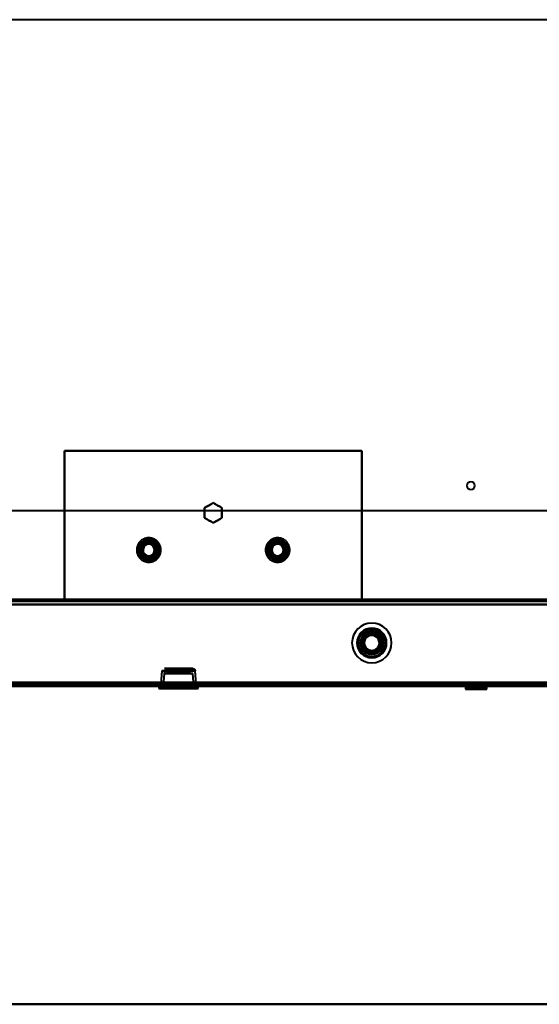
# Model space of a CAD drawing. Header units: millimetres. Extents: x -1087 to 1688, y -120 to 936.
# Tile 44 of 88: x -222 to -12, y 0 to 397. Entities that reach past the tile are written whole.
import ezdxf

# ---------------------------------------------------------------- set-up
doc = ezdxf.new("R2010")
doc.units = ezdxf.units.MM
doc.linetypes.add('Tiret point', pattern=[15.875, 6.35, -4.7625, 0, -4.7625])
for name, color, linetype, lineweight in [('A-FLOR-LEVL', 51, 'Continuous', 30), ('A-GENM', 13, 'Continuous', 40), ('G-IMPT', 8, 'Continuous', 40)]:
    doc.layers.add(name, color=color, linetype=linetype, lineweight=lineweight)

# ---------------------------------------------------------------- blocks, each defined once
blk = doc.blocks.new('NEXA 400 CALQUES_dwg-748074-Arrière')
at = {"layer": 'G-IMPT'}
for p, q in [((574.16, 397.43), (-572.61, 397.43)), ((-572.61, 199.31), (574.16, 199.31)), ((498.9, 163.35), (-498.9, 163.35)), ((-152.28, 135.52), (-163.72, 135.52)), ((-152.28, 135.52), (-163.72, 135.52)), ((-163.72, 135.52), (-158, 135.52)), ((-163.72, 135.52), (-158, 135.52)), ((-158, 135.52), (-152.28, 135.52)), ((-164.72, 134.59), (-165.08, 129.37)), ((-158, 134.59), (-164.72, 134.59)), ((-158, 134.59), (-164.72, 134.59)), ((-164.72, 134.59), (-151.28, 134.59)), ((-164.72, 134.59), (-151.28, 134.59)), ((-163.78, 133.59), (-164.15, 128.35)), ((-163.78, 133.59), (-158, 133.59)), ((-152.22, 133.59), (-163.78, 133.59)), ((-152.22, 133.59), (-163.78, 133.59)), ((-162.78, 134.52), (-153.22, 134.52)), ((-162.78, 134.52), (-153.22, 134.52)), ((-158, 134.52), (-162.78, 134.52)), ((-151.28, 134.59), (-158, 134.59)), ((-153.22, 134.52), (-158, 134.52)), ((-153.22, 134.52), (-158, 134.52)), ((-158, 133.59), (-152.22, 133.59)), ((-158, 133.59), (-152.22, 133.59)), ((-151.85, 128.35), (-152.22, 133.59)), ((-150.92, 129.37), (-151.28, 134.59)), ((-533.9, 128.87), (217.9, 128.87)), ((-499.4, 128.37), (499.4, 128.37)), ((-499.4, 128.37), (499.4, 128.37)), ((-165.95, 128.37), (-165.95, 127.42)), ((-150.05, 128.37), (-165.95, 128.37)), ((-150.05, 128.37), (-165.95, 128.37)), ((-165.95, 128.37), (-150.05, 128.37)), ((-165.95, 128.37), (-150.05, 128.37)), ((-165.95, 127.42), (-150.05, 127.42)), ((-165.95, 127.42), (-150.05, 127.42)), ((-150.05, 127.42), (-165.95, 127.42)), ((-150.05, 127.42), (-165.95, 127.42)), ((-165.88, 128.87), (-165.88, 128.37)), ((-165.88, 128.87), (-150.13, 128.87)), ((-165.88, 128.87), (-150.13, 128.87)), ((-150.13, 128.37), (-165.88, 128.37)), ((-150.13, 128.37), (-165.88, 128.37)), ((-158, 128.87), (-165.88, 128.87)), ((-165.88, 128.37), (-158, 128.37)), ((-165.88, 128.37), (-158, 128.37)), ((-165.12, 128.87), (-165.15, 128.37)), ((-150.85, 128.37), (-165.15, 128.37)), ((-150.85, 128.37), (-165.15, 128.37)), ((-165.15, 128.37), (-150.85, 128.37)), ((-165.15, 128.37), (-150.85, 128.37)), ((-165.15, 127.42), (-158, 127.42)), ((-150.85, 127.42), (-165.15, 127.42)), ((-150.85, 127.42), (-165.15, 127.42)), ((-165.12, 128.87), (-150.88, 128.87)), ((-165.12, 128.87), (-150.88, 128.87)), ((-150.88, 128.87), (-165.12, 128.87)), ((-150.88, 128.87), (-165.12, 128.87)), ((-165.08, 129.37), (-150.92, 129.37)), ((-165.08, 129.37), (-150.92, 129.37)), ((-150.92, 129.37), (-165.08, 129.37)), ((-150.92, 129.37), (-165.08, 129.37)), ((-164.15, 128.35), (-151.85, 128.35)), ((-164.15, 128.35), (-151.85, 128.35)), ((-158, 128.35), (-164.15, 128.35)), ((-150.13, 128.87), (-158, 128.87)), ((-150.13, 128.87), (-158, 128.87)), ((-158, 128.37), (-150.13, 128.37)), ((-151.85, 128.35), (-158, 128.35)), ((-151.85, 128.35), (-158, 128.35)), ((-158, 127.42), (-150.85, 127.42)), ((-158, 127.42), (-150.85, 127.42)), ((-150.85, 128.37), (-150.88, 128.87)), ((-150.13, 128.37), (-150.13, 128.87)), ((-150.05, 127.42), (-150.05, 128.37)), ((-42.13, 128.37), (-42.13, 127.17)), ((-42.13, 128.37), (-35.76, 128.37)), ((-35.76, 128.37), (-42.13, 128.37)), ((-41.13, 128.17), (-42.13, 127.17)), ((-41.13, 128.85), (-41.13, 128.17)), ((-41.13, 128.85), (-37.88, 128.85)), ((-36.26, 128.85), (-41.13, 128.85)), ((-41.13, 128.17), (-36.26, 128.17)), ((-36.26, 128.17), (-41.13, 128.17)), ((-40.01, 128.37), (-33.63, 128.37)), ((-33.63, 128.37), (-40.01, 128.37)), ((-37.88, 128.85), (-39.51, 128.85)), ((-39.51, 128.17), (-34.63, 128.17)), ((-34.63, 128.17), (-39.51, 128.17)), ((-37.88, 128.85), (-34.63, 128.85)), ((-34.63, 128.85), (-37.88, 128.85)), ((-34.63, 128.17), (-34.63, 128.85)), ((-33.63, 127.17), (-34.63, 128.17)), ((-33.63, 127.17), (-33.63, 128.37)), ((-42.13, 127.17), (-35.76, 127.17)), ((-35.76, 127.17), (-42.13, 127.17)), ((-40.01, 127.17), (-33.63, 127.17)), ((-33.63, 127.17), (-40.01, 127.17))]:
    blk.add_line(p, q, dxfattribs=at)
at = {"layer": 'G-IMPT', "flags": 128}
for points in [[(-204, 223.37), (-174, 223.37), (-144, 223.37), (-114, 223.37), (-84, 223.37)], [(-204, 163.37), (-204, 178.37), (-204, 193.37), (-204, 208.37), (-204, 223.37)], [(-204, 223.37), (-204, 208.37), (-204, 193.37), (-204, 178.37), (-204, 163.37)], [(-204, 163.37), (-204, 178.37), (-204, 193.37), (-204, 208.37), (-204, 223.37)], [(-84, 223.37), (-114, 223.37), (-144, 223.37), (-174, 223.37), (-204, 223.37)], [(-204, 223.37), (-174, 223.37), (-144, 223.37), (-114, 223.37), (-84, 223.37)], [(-84, 223.37), (-114, 223.37), (-144, 223.37), (-174, 223.37), (-204, 223.37)], [(-204, 223.37), (-204, 208.37), (-204, 193.37), (-204, 178.37), (-204, 163.37)], [(-84, 223.37), (-84, 208.37), (-84, 193.37), (-84, 178.37), (-84, 163.37)], [(-84, 163.37), (-84, 178.37), (-84, 193.37), (-84, 208.37), (-84, 223.37)], [(-84, 223.37), (-84, 208.37), (-84, 193.37), (-84, 178.37), (-84, 163.37)], [(-84, 163.37), (-84, 178.37), (-84, 193.37), (-84, 208.37), (-84, 223.37)], [(-147.5, 200.39), (-146.62, 200.9), (-145.75, 201.4), (-144.87, 201.91), (-144, 202.41)], [(-147.5, 200.39), (-146.62, 200.9), (-145.75, 201.4), (-144.87, 201.91), (-144, 202.41)], [(-144, 202.41), (-144.87, 201.91), (-145.75, 201.4), (-146.62, 200.9), (-147.5, 200.39)], [(-144, 202.41), (-144.87, 201.91), (-145.75, 201.4), (-146.62, 200.9), (-147.5, 200.39)], [(-147.5, 196.35), (-147.5, 197.36), (-147.5, 198.37), (-147.5, 199.38), (-147.5, 200.39)], [(-147.5, 196.35), (-147.5, 197.36), (-147.5, 198.37), (-147.5, 199.38), (-147.5, 200.39)], [(-147.5, 200.39), (-147.5, 199.38), (-147.5, 198.37), (-147.5, 197.36), (-147.5, 196.35)], [(-147.5, 200.39), (-147.5, 199.38), (-147.5, 198.37), (-147.5, 197.36), (-147.5, 196.35)], [(-144, 202.41), (-143.12, 201.91), (-142.25, 201.4), (-141.37, 200.9), (-140.5, 200.39)], [(-144, 202.41), (-143.12, 201.91), (-142.25, 201.4), (-141.37, 200.9), (-140.5, 200.39)], [(-140.5, 200.39), (-141.37, 200.9), (-142.25, 201.4), (-143.12, 201.91), (-144, 202.41)], [(-140.5, 200.39), (-141.37, 200.9), (-142.25, 201.4), (-143.12, 201.91), (-144, 202.41)], [(-140.5, 200.39), (-140.5, 199.38), (-140.5, 198.37), (-140.5, 197.36), (-140.5, 196.35)], [(-140.5, 200.39), (-140.5, 199.38), (-140.5, 198.37), (-140.5, 197.36), (-140.5, 196.35)], [(-140.5, 196.35), (-140.5, 197.36), (-140.5, 198.37), (-140.5, 199.38), (-140.5, 200.39)], [(-140.5, 196.35), (-140.5, 197.36), (-140.5, 198.37), (-140.5, 199.38), (-140.5, 200.39)], [(-144, 194.33), (-144.87, 194.84), (-145.75, 195.34), (-146.62, 195.85), (-147.5, 196.35)], [(-144, 194.33), (-144.87, 194.84), (-145.75, 195.34), (-146.62, 195.85), (-147.5, 196.35)], [(-147.5, 196.35), (-146.62, 195.85), (-145.75, 195.34), (-144.87, 194.84), (-144, 194.33)], [(-147.5, 196.35), (-146.62, 195.85), (-145.75, 195.34), (-144.87, 194.84), (-144, 194.33)], [(-140.5, 196.35), (-141.37, 195.85), (-142.25, 195.34), (-143.12, 194.84), (-144, 194.33)], [(-140.5, 196.35), (-141.37, 195.85), (-142.25, 195.34), (-143.12, 194.84), (-144, 194.33)], [(-144, 194.33), (-143.12, 194.84), (-142.25, 195.34), (-141.37, 195.85), (-140.5, 196.35)], [(-144, 194.33), (-143.12, 194.84), (-142.25, 195.34), (-141.37, 195.85), (-140.5, 196.35)], [(-165.76, 185.82), (-165.87, 185.98), (-165.97, 186.15), (-166.09, 186.31), (-166.21, 186.46), (-166.33, 186.61), (-166.47, 186.75), (-166.61, 186.89), (-166.75, 187.03), (-166.9, 187.15), (-167.05, 187.27), (-167.21, 187.39), (-167.37, 187.5), (-167.54, 187.6), (-167.71, 187.69), (-167.89, 187.78), (-168.06, 187.86), (-168.24, 187.94), (-168.43, 188), (-168.61, 188.06), (-168.8, 188.11), (-168.99, 188.16), (-169.19, 188.19), (-169.38, 188.22), (-169.57, 188.24), (-169.77, 188.26), (-169.96, 188.26), (-170.16, 188.26), (-170.36, 188.25), (-170.55, 188.23), (-170.74, 188.21), (-170.94, 188.17), (-171.13, 188.13), (-171.32, 188.08), (-171.5, 188.03), (-171.69, 187.96), (-171.87, 187.89), (-172.05, 187.81), (-172.23, 187.73), (-172.4, 187.63), (-172.57, 187.53), (-172.73, 187.43), (-172.89, 187.32), (-173.05, 187.2), (-173.2, 187.07), (-173.34, 186.94), (-173.48, 186.8), (-173.62, 186.66), (-173.75, 186.52), (-173.87, 186.36), (-173.99, 186.21), (-174.1, 186.04), (-174.2, 185.88), (-174.3, 185.71), (-174.39, 185.53), (-174.47, 185.36), (-174.55, 185.18), (-174.61, 184.99), (-174.67, 184.81), (-174.73, 184.62), (-174.77, 184.43), (-174.81, 184.24), (-174.84, 184.05), (-174.87, 183.85), (-174.88, 183.66), (-174.89, 183.46), (-174.89, 183.26), (-174.88, 183.07), (-174.87, 182.87), (-174.84, 182.68), (-174.81, 182.49), (-174.77, 182.3), (-174.72, 182.11), (-174.67, 181.92), (-174.61, 181.73), (-174.54, 181.55), (-174.46, 181.37), (-174.38, 181.19), (-174.29, 181.02), (-174.24, 180.93)], [(-173.5, 185.39), (-172.62, 185.9), (-171.75, 186.4), (-170.87, 186.91), (-170, 187.41)], [(-170, 187.41), (-170.87, 186.91), (-171.75, 186.4), (-172.62, 185.9), (-173.5, 185.39)], [(-173.5, 185.39), (-172.62, 185.9), (-171.75, 186.4), (-170.87, 186.91), (-170, 187.41)], [(-173.5, 185.39), (-172.62, 185.9), (-171.75, 186.4), (-170.87, 186.91), (-170, 187.41)], [(-170, 187.41), (-170.87, 186.91), (-171.75, 186.4), (-172.62, 185.9), (-173.5, 185.39)], [(-170, 187.41), (-170.87, 186.91), (-171.75, 186.4), (-172.62, 185.9), (-173.5, 185.39)], [(-170, 187.41), (-170, 187.08), (-170, 186.75), (-170, 186.41), (-170, 186.08)], [(-170, 186.08), (-170, 186.41), (-170, 186.75), (-170, 187.08), (-170, 187.41)], [(-170, 187.41), (-169.12, 186.91), (-168.25, 186.4), (-167.37, 185.9), (-166.5, 185.39)], [(-166.5, 185.39), (-167.37, 185.9), (-168.25, 186.4), (-169.12, 186.91), (-170, 187.41)], [(-170, 187.41), (-169.12, 186.91), (-168.25, 186.4), (-167.37, 185.9), (-166.5, 185.39)], [(-170, 187.41), (-169.12, 186.91), (-168.25, 186.4), (-167.37, 185.9), (-166.5, 185.39)], [(-166.5, 185.39), (-167.37, 185.9), (-168.25, 186.4), (-169.12, 186.91), (-170, 187.41)], [(-166.5, 185.39), (-167.37, 185.9), (-168.25, 186.4), (-169.12, 186.91), (-170, 187.41)], [(-113.76, 185.82), (-113.87, 185.98), (-113.97, 186.15), (-114.09, 186.31), (-114.21, 186.46), (-114.33, 186.61), (-114.47, 186.75), (-114.61, 186.89), (-114.75, 187.03), (-114.9, 187.15), (-115.05, 187.27), (-115.21, 187.39), (-115.37, 187.5), (-115.54, 187.6), (-115.71, 187.69), (-115.89, 187.78), (-116.06, 187.86), (-116.24, 187.94), (-116.43, 188), (-116.61, 188.06), (-116.8, 188.11), (-116.99, 188.16), (-117.19, 188.19), (-117.38, 188.22), (-117.57, 188.24), (-117.77, 188.26), (-117.96, 188.26), (-118.16, 188.26), (-118.36, 188.25), (-118.55, 188.23), (-118.74, 188.21), (-118.94, 188.17), (-119.13, 188.13), (-119.32, 188.08), (-119.5, 188.03), (-119.69, 187.96), (-119.87, 187.89), (-120.05, 187.81), (-120.23, 187.73), (-120.4, 187.63), (-120.57, 187.53), (-120.73, 187.43), (-120.89, 187.32), (-121.05, 187.2), (-121.2, 187.07), (-121.34, 186.94), (-121.48, 186.8), (-121.62, 186.66), (-121.75, 186.52), (-121.87, 186.36), (-121.99, 186.21), (-122.1, 186.04), (-122.2, 185.88), (-122.3, 185.71), (-122.39, 185.53), (-122.47, 185.36), (-122.55, 185.18), (-122.61, 184.99), (-122.67, 184.81), (-122.73, 184.62), (-122.77, 184.43), (-122.81, 184.24), (-122.84, 184.05), (-122.87, 183.85), (-122.88, 183.66), (-122.89, 183.46), (-122.89, 183.26), (-122.88, 183.07), (-122.87, 182.87), (-122.84, 182.68), (-122.81, 182.49), (-122.77, 182.3), (-122.72, 182.11), (-122.67, 181.92), (-122.61, 181.73), (-122.54, 181.55), (-122.46, 181.37), (-122.38, 181.19), (-122.29, 181.02), (-122.24, 180.93)], [(-121.5, 185.39), (-120.62, 185.9), (-119.75, 186.4), (-118.87, 186.91), (-118, 187.41)], [(-118, 187.41), (-118.87, 186.91), (-119.75, 186.4), (-120.62, 185.9), (-121.5, 185.39)], [(-121.5, 185.39), (-120.62, 185.9), (-119.75, 186.4), (-118.87, 186.91), (-118, 187.41)], [(-121.5, 185.39), (-120.62, 185.9), (-119.75, 186.4), (-118.87, 186.91), (-118, 187.41)], [(-118, 187.41), (-118.87, 186.91), (-119.75, 186.4), (-120.62, 185.9), (-121.5, 185.39)], [(-118, 187.41), (-118.87, 186.91), (-119.75, 186.4), (-120.62, 185.9), (-121.5, 185.39)], [(-118, 187.41), (-118, 187.08), (-118, 186.75), (-118, 186.41), (-118, 186.08)], [(-118, 186.08), (-118, 186.41), (-118, 186.75), (-118, 187.08), (-118, 187.41)], [(-118, 187.41), (-117.12, 186.91), (-116.25, 186.4), (-115.37, 185.9), (-114.5, 185.39)], [(-114.5, 185.39), (-115.37, 185.9), (-116.25, 186.4), (-117.12, 186.91), (-118, 187.41)], [(-118, 187.41), (-117.12, 186.91), (-116.25, 186.4), (-115.37, 185.9), (-114.5, 185.39)], [(-118, 187.41), (-117.12, 186.91), (-116.25, 186.4), (-115.37, 185.9), (-114.5, 185.39)], [(-114.5, 185.39), (-115.37, 185.9), (-116.25, 186.4), (-117.12, 186.91), (-118, 187.41)], [(-114.5, 185.39), (-115.37, 185.9), (-116.25, 186.4), (-117.12, 186.91), (-118, 187.41)], [(-174.24, 180.93), (-174.13, 180.76), (-174.03, 180.6), (-173.91, 180.44), (-173.79, 180.28), (-173.67, 180.13), (-173.53, 179.99), (-173.39, 179.85), (-173.25, 179.72), (-173.1, 179.59), (-172.95, 179.47), (-172.79, 179.36), (-172.63, 179.25), (-172.46, 179.15), (-172.29, 179.05), (-172.11, 178.96), (-171.94, 178.88), (-171.76, 178.81), (-171.57, 178.74), (-171.39, 178.68), (-171.2, 178.63), (-171.01, 178.59), (-170.81, 178.55), (-170.62, 178.52), (-170.43, 178.5), (-170.23, 178.49), (-170.04, 178.48), (-169.84, 178.48), (-169.64, 178.49), (-169.45, 178.51), (-169.26, 178.54), (-169.06, 178.57), (-168.87, 178.61), (-168.68, 178.66), (-168.5, 178.72), (-168.31, 178.78), (-168.13, 178.85), (-167.95, 178.93), (-167.77, 179.02), (-167.6, 179.11), (-167.43, 179.21), (-167.27, 179.32), (-167.11, 179.43), (-166.95, 179.55), (-166.8, 179.67), (-166.66, 179.8), (-166.52, 179.94), (-166.38, 180.08), (-166.25, 180.23), (-166.13, 180.38), (-166.01, 180.54), (-165.9, 180.7), (-165.8, 180.87), (-165.7, 181.04), (-165.61, 181.21), (-165.53, 181.39), (-165.45, 181.57), (-165.39, 181.75), (-165.33, 181.94), (-165.27, 182.12), (-165.23, 182.31), (-165.19, 182.51), (-165.16, 182.7), (-165.13, 182.89), (-165.12, 183.09), (-165.11, 183.28), (-165.11, 183.48), (-165.12, 183.68), (-165.13, 183.87), (-165.16, 184.06), (-165.19, 184.26), (-165.23, 184.45), (-165.28, 184.64), (-165.33, 184.83), (-165.39, 185.01), (-165.46, 185.2), (-165.54, 185.38), (-165.62, 185.55), (-165.71, 185.73), (-165.76, 185.82)], [(-173.5, 181.35), (-173.5, 182.36), (-173.5, 183.37), (-173.5, 184.38), (-173.5, 185.39)], [(-173.5, 185.39), (-173.21, 185.23), (-172.92, 185.06), (-172.63, 184.89), (-172.35, 184.73)], [(-172.35, 184.73), (-172.63, 184.89), (-172.92, 185.06), (-173.21, 185.23), (-173.5, 185.39)], [(-173.5, 185.39), (-173.5, 184.38), (-173.5, 183.37), (-173.5, 182.36), (-173.5, 181.35)], [(-173.5, 181.35), (-173.5, 182.36), (-173.5, 183.37), (-173.5, 184.38), (-173.5, 185.39)], [(-173.5, 181.35), (-173.5, 182.36), (-173.5, 183.37), (-173.5, 184.38), (-173.5, 185.39)], [(-173.5, 185.39), (-173.5, 184.38), (-173.5, 183.37), (-173.5, 182.36), (-173.5, 181.35)], [(-173.5, 185.39), (-173.5, 184.38), (-173.5, 183.37), (-173.5, 182.36), (-173.5, 181.35)], [(-166.5, 185.39), (-166.79, 185.23), (-167.08, 185.06), (-167.37, 184.89), (-167.65, 184.73)], [(-167.65, 184.73), (-167.37, 184.89), (-167.08, 185.06), (-166.79, 185.23), (-166.5, 185.39)], [(-166.5, 185.39), (-166.5, 184.38), (-166.5, 183.37), (-166.5, 182.36), (-166.5, 181.35)], [(-166.5, 181.35), (-166.5, 182.36), (-166.5, 183.37), (-166.5, 184.38), (-166.5, 185.39)], [(-166.5, 185.39), (-166.5, 184.38), (-166.5, 183.37), (-166.5, 182.36), (-166.5, 181.35)], [(-166.5, 185.39), (-166.5, 184.38), (-166.5, 183.37), (-166.5, 182.36), (-166.5, 181.35)], [(-166.5, 181.35), (-166.5, 182.36), (-166.5, 183.37), (-166.5, 184.38), (-166.5, 185.39)], [(-166.5, 181.35), (-166.5, 182.36), (-166.5, 183.37), (-166.5, 184.38), (-166.5, 185.39)], [(-122.24, 180.93), (-122.13, 180.76), (-122.03, 180.6), (-121.91, 180.44), (-121.79, 180.28), (-121.67, 180.13), (-121.53, 179.99), (-121.39, 179.85), (-121.25, 179.72), (-121.1, 179.59), (-120.95, 179.47), (-120.79, 179.36), (-120.63, 179.25), (-120.46, 179.15), (-120.29, 179.05), (-120.11, 178.96), (-119.94, 178.88), (-119.76, 178.81), (-119.57, 178.74), (-119.39, 178.68), (-119.2, 178.63), (-119.01, 178.59), (-118.81, 178.55), (-118.62, 178.52), (-118.43, 178.5), (-118.23, 178.49), (-118.04, 178.48), (-117.84, 178.48), (-117.64, 178.49), (-117.45, 178.51), (-117.26, 178.54), (-117.06, 178.57), (-116.87, 178.61), (-116.68, 178.66), (-116.5, 178.72), (-116.31, 178.78), (-116.13, 178.85), (-115.95, 178.93), (-115.77, 179.02), (-115.6, 179.11), (-115.43, 179.21), (-115.27, 179.32), (-115.11, 179.43), (-114.95, 179.55), (-114.8, 179.67), (-114.66, 179.8), (-114.52, 179.94), (-114.38, 180.08), (-114.25, 180.23), (-114.13, 180.38), (-114.01, 180.54), (-113.9, 180.7), (-113.8, 180.87), (-113.7, 181.04), (-113.61, 181.21), (-113.53, 181.39), (-113.45, 181.57), (-113.39, 181.75), (-113.33, 181.94), (-113.27, 182.12), (-113.23, 182.31), (-113.19, 182.51), (-113.16, 182.7), (-113.13, 182.89), (-113.12, 183.09), (-113.11, 183.28), (-113.11, 183.48), (-113.12, 183.68), (-113.13, 183.87), (-113.16, 184.06), (-113.19, 184.26), (-113.23, 184.45), (-113.28, 184.64), (-113.33, 184.83), (-113.39, 185.01), (-113.46, 185.2), (-113.54, 185.38), (-113.62, 185.55), (-113.71, 185.73), (-113.76, 185.82)], [(-121.5, 181.35), (-121.5, 182.36), (-121.5, 183.37), (-121.5, 184.38), (-121.5, 185.39)], [(-121.5, 185.39), (-121.21, 185.23), (-120.92, 185.06), (-120.63, 184.89), (-120.35, 184.73)], [(-120.35, 184.73), (-120.63, 184.89), (-120.92, 185.06), (-121.21, 185.23), (-121.5, 185.39)], [(-121.5, 185.39), (-121.5, 184.38), (-121.5, 183.37), (-121.5, 182.36), (-121.5, 181.35)], [(-121.5, 181.35), (-121.5, 182.36), (-121.5, 183.37), (-121.5, 184.38), (-121.5, 185.39)], [(-121.5, 181.35), (-121.5, 182.36), (-121.5, 183.37), (-121.5, 184.38), (-121.5, 185.39)], [(-121.5, 185.39), (-121.5, 184.38), (-121.5, 183.37), (-121.5, 182.36), (-121.5, 181.35)], [(-121.5, 185.39), (-121.5, 184.38), (-121.5, 183.37), (-121.5, 182.36), (-121.5, 181.35)], [(-114.5, 185.39), (-114.79, 185.23), (-115.08, 185.06), (-115.37, 184.89), (-115.65, 184.73)], [(-115.65, 184.73), (-115.37, 184.89), (-115.08, 185.06), (-114.79, 185.23), (-114.5, 185.39)], [(-114.5, 185.39), (-114.5, 184.38), (-114.5, 183.37), (-114.5, 182.36), (-114.5, 181.35)], [(-114.5, 181.35), (-114.5, 182.36), (-114.5, 183.37), (-114.5, 184.38), (-114.5, 185.39)], [(-114.5, 185.39), (-114.5, 184.38), (-114.5, 183.37), (-114.5, 182.36), (-114.5, 181.35)], [(-114.5, 185.39), (-114.5, 184.38), (-114.5, 183.37), (-114.5, 182.36), (-114.5, 181.35)], [(-114.5, 181.35), (-114.5, 182.36), (-114.5, 183.37), (-114.5, 184.38), (-114.5, 185.39)], [(-114.5, 181.35), (-114.5, 182.36), (-114.5, 183.37), (-114.5, 184.38), (-114.5, 185.39)], [(-173.5, 181.35), (-173.21, 181.52), (-172.92, 181.68), (-172.63, 181.85), (-172.35, 182.02)], [(-172.35, 182.02), (-172.63, 181.85), (-172.92, 181.68), (-173.21, 181.52), (-173.5, 181.35)], [(-170, 179.33), (-170.87, 179.84), (-171.75, 180.34), (-172.62, 180.85), (-173.5, 181.35)], [(-173.5, 181.35), (-172.62, 180.85), (-171.75, 180.34), (-170.87, 179.84), (-170, 179.33)], [(-170, 179.33), (-170.87, 179.84), (-171.75, 180.34), (-172.62, 180.85), (-173.5, 181.35)], [(-170, 179.33), (-170.87, 179.84), (-171.75, 180.34), (-172.62, 180.85), (-173.5, 181.35)], [(-173.5, 181.35), (-172.62, 180.85), (-171.75, 180.34), (-170.87, 179.84), (-170, 179.33)], [(-173.5, 181.35), (-172.62, 180.85), (-171.75, 180.34), (-170.87, 179.84), (-170, 179.33)], [(-166.5, 181.35), (-167.37, 180.85), (-168.25, 180.34), (-169.12, 179.84), (-170, 179.33)], [(-170, 179.33), (-169.12, 179.84), (-168.25, 180.34), (-167.37, 180.85), (-166.5, 181.35)], [(-166.5, 181.35), (-167.37, 180.85), (-168.25, 180.34), (-169.12, 179.84), (-170, 179.33)], [(-166.5, 181.35), (-167.37, 180.85), (-168.25, 180.34), (-169.12, 179.84), (-170, 179.33)], [(-170, 179.33), (-169.12, 179.84), (-168.25, 180.34), (-167.37, 180.85), (-166.5, 181.35)], [(-170, 179.33), (-169.12, 179.84), (-168.25, 180.34), (-167.37, 180.85), (-166.5, 181.35)], [(-170, 180.66), (-170, 180.33), (-170, 180), (-170, 179.66), (-170, 179.33)], [(-170, 179.33), (-170, 179.66), (-170, 180), (-170, 180.33), (-170, 180.66)], [(-166.5, 181.35), (-166.79, 181.52), (-167.08, 181.68), (-167.37, 181.85), (-167.65, 182.02)], [(-167.65, 182.02), (-167.37, 181.85), (-167.08, 181.68), (-166.79, 181.52), (-166.5, 181.35)], [(-121.5, 181.35), (-121.21, 181.52), (-120.92, 181.68), (-120.63, 181.85), (-120.35, 182.02)], [(-120.35, 182.02), (-120.63, 181.85), (-120.92, 181.68), (-121.21, 181.52), (-121.5, 181.35)], [(-118, 179.33), (-118.87, 179.84), (-119.75, 180.34), (-120.62, 180.85), (-121.5, 181.35)], [(-121.5, 181.35), (-120.62, 180.85), (-119.75, 180.34), (-118.87, 179.84), (-118, 179.33)], [(-118, 179.33), (-118.87, 179.84), (-119.75, 180.34), (-120.62, 180.85), (-121.5, 181.35)], [(-118, 179.33), (-118.87, 179.84), (-119.75, 180.34), (-120.62, 180.85), (-121.5, 181.35)], [(-121.5, 181.35), (-120.62, 180.85), (-119.75, 180.34), (-118.87, 179.84), (-118, 179.33)], [(-121.5, 181.35), (-120.62, 180.85), (-119.75, 180.34), (-118.87, 179.84), (-118, 179.33)], [(-114.5, 181.35), (-115.37, 180.85), (-116.25, 180.34), (-117.12, 179.84), (-118, 179.33)], [(-118, 179.33), (-117.12, 179.84), (-116.25, 180.34), (-115.37, 180.85), (-114.5, 181.35)], [(-114.5, 181.35), (-115.37, 180.85), (-116.25, 180.34), (-117.12, 179.84), (-118, 179.33)], [(-114.5, 181.35), (-115.37, 180.85), (-116.25, 180.34), (-117.12, 179.84), (-118, 179.33)], [(-118, 179.33), (-117.12, 179.84), (-116.25, 180.34), (-115.37, 180.85), (-114.5, 181.35)], [(-118, 179.33), (-117.12, 179.84), (-116.25, 180.34), (-115.37, 180.85), (-114.5, 181.35)], [(-118, 180.66), (-118, 180.33), (-118, 180), (-118, 179.66), (-118, 179.33)], [(-118, 179.33), (-118, 179.66), (-118, 180), (-118, 180.33), (-118, 180.66)], [(-114.5, 181.35), (-114.79, 181.52), (-115.08, 181.68), (-115.37, 181.85), (-115.65, 182.02)], [(-115.65, 182.02), (-115.37, 181.85), (-115.08, 181.68), (-114.79, 181.52), (-114.5, 181.35)], [(498.9, 163.35), (249.45, 163.35), (0, 163.35), (-249.45, 163.35), (-498.9, 163.35)], [(-498.9, 163.35), (-249.45, 163.35), (0, 163.35), (249.45, 163.35), (498.9, 163.35)], [(-498.9, 163.35), (-249.45, 163.35), (0, 163.35), (249.45, 163.35), (498.9, 163.35)], [(498.9, 163.35), (249.45, 163.35), (0, 163.35), (-249.45, 163.35), (-498.9, 163.35)], [(-84, 163.37), (-114, 163.37), (-144, 163.37), (-174, 163.37), (-204, 163.37)], [(-204, 163.37), (-174, 163.37), (-144, 163.37), (-114, 163.37), (-84, 163.37)], [(-84, 163.37), (-114, 163.37), (-144, 163.37), (-174, 163.37), (-204, 163.37)], [(-204, 163.37), (-174, 163.37), (-144, 163.37), (-114, 163.37), (-84, 163.37)], [(499.4, 161.37), (249.7, 161.37), (0, 161.37), (-249.7, 161.37), (-499.4, 161.37)], [(-499.4, 161.37), (-249.7, 161.37), (0, 161.37), (249.7, 161.37), (499.4, 161.37)], [(-498.9, 162.75), (-249.45, 162.75), (0, 162.75), (249.45, 162.75), (498.9, 162.75)], [(498.9, 162.75), (249.45, 162.75), (0, 162.75), (-249.45, 162.75), (-498.9, 162.75)], [(498.9, 162.75), (249.45, 162.75), (0, 162.75), (-249.45, 162.75), (-498.9, 162.75)], [(-498.9, 162.75), (-249.45, 162.75), (0, 162.75), (249.45, 162.75), (498.9, 162.75)], [(498.9, 161.37), (249.45, 161.37), (0, 161.37), (-249.45, 161.37), (-498.9, 161.37)], [(-498.9, 161.37), (-249.45, 161.37), (0, 161.37), (249.45, 161.37), (498.9, 161.37)], [(498.9, 161.37), (249.45, 161.37), (0, 161.37), (-249.45, 161.37), (-498.9, 161.37)], [(498.9, 161.37), (249.45, 161.37), (0, 161.37), (-249.45, 161.37), (-498.9, 161.37)], [(-498.9, 161.37), (-249.45, 161.37), (0, 161.37), (249.45, 161.37), (498.9, 161.37)], [(-498.9, 161.37), (-249.45, 161.37), (0, 161.37), (249.45, 161.37), (498.9, 161.37)], [(-84.04, 145.87), (-83.54, 146.75), (-83.03, 147.62), (-82.53, 148.5), (-82.02, 149.37)], [(-84.04, 145.87), (-83.54, 146.75), (-83.03, 147.62), (-82.53, 148.5), (-82.02, 149.37)], [(-82.02, 149.37), (-82.53, 148.5), (-83.03, 147.62), (-83.54, 146.75), (-84.04, 145.87)], [(-82.02, 149.37), (-82.53, 148.5), (-83.03, 147.62), (-83.54, 146.75), (-84.04, 145.87)], [(-82.02, 149.37), (-81.01, 149.37), (-80, 149.37), (-78.99, 149.37), (-77.98, 149.37)], [(-82.02, 149.37), (-81.01, 149.37), (-80, 149.37), (-78.99, 149.37), (-77.98, 149.37)], [(-77.98, 149.37), (-78.99, 149.37), (-80, 149.37), (-81.01, 149.37), (-82.02, 149.37)], [(-77.98, 149.37), (-78.99, 149.37), (-80, 149.37), (-81.01, 149.37), (-82.02, 149.37)], [(-77.98, 149.37), (-77.47, 148.5), (-76.97, 147.62), (-76.46, 146.75), (-75.96, 145.87)], [(-77.98, 149.37), (-77.47, 148.5), (-76.97, 147.62), (-76.46, 146.75), (-75.96, 145.87)], [(-75.96, 145.87), (-76.46, 146.75), (-76.97, 147.62), (-77.47, 148.5), (-77.98, 149.37)], [(-75.96, 145.87), (-76.46, 146.75), (-76.97, 147.62), (-77.47, 148.5), (-77.98, 149.37)], [(-82.02, 142.37), (-82.53, 143.25), (-83.03, 144.12), (-83.54, 145), (-84.04, 145.87)], [(-82.02, 142.37), (-82.53, 143.25), (-83.03, 144.12), (-83.54, 145), (-84.04, 145.87)], [(-84.04, 145.87), (-83.54, 145), (-83.03, 144.12), (-82.53, 143.25), (-82.02, 142.37)], [(-84.04, 145.87), (-83.54, 145), (-83.03, 144.12), (-82.53, 143.25), (-82.02, 142.37)], [(-75.96, 145.87), (-76.46, 145), (-76.97, 144.12), (-77.47, 143.25), (-77.98, 142.37)], [(-75.96, 145.87), (-76.46, 145), (-76.97, 144.12), (-77.47, 143.25), (-77.98, 142.37)], [(-77.98, 142.37), (-77.47, 143.25), (-76.97, 144.12), (-76.46, 145), (-75.96, 145.87)], [(-77.98, 142.37), (-77.47, 143.25), (-76.97, 144.12), (-76.46, 145), (-75.96, 145.87)], [(-77.98, 142.37), (-78.99, 142.37), (-80, 142.37), (-81.01, 142.37), (-82.02, 142.37)], [(-77.98, 142.37), (-78.99, 142.37), (-80, 142.37), (-81.01, 142.37), (-82.02, 142.37)], [(-82.02, 142.37), (-81.01, 142.37), (-80, 142.37), (-78.99, 142.37), (-77.98, 142.37)], [(-82.02, 142.37), (-81.01, 142.37), (-80, 142.37), (-78.99, 142.37), (-77.98, 142.37)], [(-152.27, 135.52), (-152.1, 135.51), (-151.95, 135.46), (-151.82, 135.41), (-151.6, 135.26), (-151.47, 135.11), (-151.39, 134.98), (-151.32, 134.78), (-151.28, 134.59)], [(-162.8, 134.52), (-162.97, 134.51), (-163.12, 134.46), (-163.25, 134.41), (-163.46, 134.26), (-163.6, 134.11), (-163.67, 133.98), (-163.75, 133.78), (-163.78, 133.59)], [(-534.4, 128.97), (-346.2, 128.97), (-158, 128.97), (30.2, 128.97), (218.4, 128.97)], [(-534.4, 128.97), (-346.2, 128.97), (-158, 128.97), (30.2, 128.97), (218.4, 128.97)], [(218.4, 128.97), (30.2, 128.97), (-158, 128.97), (-346.2, 128.97), (-534.4, 128.97)], [(218.4, 128.87), (30.2, 128.87), (-158, 128.87), (-346.2, 128.87), (-534.4, 128.87)], [(-534.4, 128.37), (-346.2, 128.37), (-158, 128.37), (30.2, 128.37), (218.4, 128.37)], [(218.4, 128.37), (30.2, 128.37), (-158, 128.37), (-346.2, 128.37), (-534.4, 128.37)], [(-534.4, 128.37), (-346.2, 128.37), (-158, 128.37), (30.2, 128.37), (218.4, 128.37)], [(218.4, 128.37), (30.2, 128.37), (-158, 128.37), (-346.2, 128.37), (-534.4, 128.37)], [(217.9, 129.47), (29.95, 129.47), (-158, 129.47), (-345.95, 129.47), (-533.9, 129.47)], [(-533.9, 129.47), (-345.95, 129.47), (-158, 129.47), (29.95, 129.47), (217.9, 129.47)], [(217.9, 129.47), (29.95, 129.47), (-158, 129.47), (-345.95, 129.47), (-533.9, 129.47)], [(-533.9, 129.37), (-345.95, 129.37), (-158, 129.37), (29.95, 129.37), (217.9, 129.37)], [(-533.9, 129.37), (-345.95, 129.37), (-158, 129.37), (29.95, 129.37), (217.9, 129.37)], [(217.9, 129.37), (29.95, 129.37), (-158, 129.37), (-345.95, 129.37), (-533.9, 129.37)], [(-533.9, 128.87), (-345.95, 128.87), (-158, 128.87), (29.95, 128.87), (217.9, 128.87)], [(217.9, 128.87), (29.95, 128.87), (-158, 128.87), (-345.95, 128.87), (-533.9, 128.87)], [(-533.9, 128.87), (-345.95, 128.87), (-158, 128.87), (29.95, 128.87), (217.9, 128.87)], [(217.9, 128.87), (29.95, 128.87), (-158, 128.87), (-345.95, 128.87), (-533.9, 128.87)], [(217.9, 128.87), (29.95, 128.87), (-158, 128.87), (-345.95, 128.87), (-533.9, 128.87)], [(-533.9, 128.87), (-345.95, 128.87), (-158, 128.87), (29.95, 128.87), (217.9, 128.87)], [(499.4, 128.97), (249.7, 128.97), (0, 128.97), (-249.7, 128.97), (-499.4, 128.97)], [(-499.4, 128.97), (-249.7, 128.97), (0, 128.97), (249.7, 128.97), (499.4, 128.97)], [(499.4, 128.97), (249.7, 128.97), (0, 128.97), (-249.7, 128.97), (-499.4, 128.97)], [(-499.4, 128.97), (-249.7, 128.97), (0, 128.97), (249.7, 128.97), (499.4, 128.97)], [(-499.4, 128.97), (-249.7, 128.97), (0, 128.97), (249.7, 128.97), (499.4, 128.97)], [(499.4, 128.97), (249.7, 128.97), (0, 128.97), (-249.7, 128.97), (-499.4, 128.97)], [(499.4, 128.97), (249.7, 128.97), (0, 128.97), (-249.7, 128.97), (-499.4, 128.97)], [(499.4, 128.97), (249.7, 128.97), (0, 128.97), (-249.7, 128.97), (-499.4, 128.97)], [(-499.4, 128.97), (-249.7, 128.97), (0, 128.97), (249.7, 128.97), (499.4, 128.97)], [(499.4, 128.87), (249.7, 128.87), (0, 128.87), (-249.7, 128.87), (-499.4, 128.87)], [(-499.4, 128.87), (-249.7, 128.87), (0, 128.87), (249.7, 128.87), (499.4, 128.87)], [(-499.4, 128.87), (-249.7, 128.87), (0, 128.87), (249.7, 128.87), (499.4, 128.87)], [(-499.4, 128.37), (-249.7, 128.37), (0, 128.37), (249.7, 128.37), (499.4, 128.37)], [(499.4, 128.37), (249.7, 128.37), (0, 128.37), (-249.7, 128.37), (-499.4, 128.37)], [(499, 129.37), (249.5, 129.37), (0, 129.37), (-249.5, 129.37), (-499, 129.37)], [(-499, 129.37), (-249.5, 129.37), (0, 129.37), (249.5, 129.37), (499, 129.37)], [(-499, 128.87), (-249.5, 128.87), (0, 128.87), (249.5, 128.87), (499, 128.87)], [(499, 128.87), (249.5, 128.87), (0, 128.87), (-249.5, 128.87), (-499, 128.87)], [(-499, 128.87), (-249.5, 128.87), (0, 128.87), (249.5, 128.87), (499, 128.87)], [(499, 128.87), (249.5, 128.87), (0, 128.87), (-249.5, 128.87), (-499, 128.87)], [(498.9, 129.85), (249.45, 129.85), (0, 129.85), (-249.45, 129.85), (-498.9, 129.85)], [(-498.9, 129.85), (-249.45, 129.85), (0, 129.85), (249.45, 129.85), (498.9, 129.85)], [(-498.9, 129.85), (-249.45, 129.85), (0, 129.85), (249.45, 129.85), (498.9, 129.85)], [(498.9, 129.85), (249.45, 129.85), (0, 129.85), (-249.45, 129.85), (-498.9, 129.85)], [(498.9, 129.85), (249.45, 129.85), (0, 129.85), (-249.45, 129.85), (-498.9, 129.85)], [(-498.9, 129.85), (-249.45, 129.85), (0, 129.85), (249.45, 129.85), (498.9, 129.85)], [(-498.9, 129.85), (-249.45, 129.85), (0, 129.85), (249.45, 129.85), (498.9, 129.85)], [(498.9, 129.85), (249.45, 129.85), (0, 129.85), (-249.45, 129.85), (-498.9, 129.85)], [(-498.9, 129.47), (-249.45, 129.47), (0, 129.47), (249.45, 129.47), (498.9, 129.47)], [(498.9, 129.47), (249.45, 129.47), (0, 129.47), (-249.45, 129.47), (-498.9, 129.47)], [(-498.9, 129.37), (-249.45, 129.37), (0, 129.37), (249.45, 129.37), (498.9, 129.37)], [(498.9, 129.37), (249.45, 129.37), (0, 129.37), (-249.45, 129.37), (-498.9, 129.37)], [(498.9, 128.87), (249.45, 128.87), (0, 128.87), (-249.45, 128.87), (-498.9, 128.87)], [(-498.9, 128.87), (-249.45, 128.87), (0, 128.87), (249.45, 128.87), (498.9, 128.87)], [(498.9, 128.87), (249.45, 128.87), (0, 128.87), (-249.45, 128.87), (-498.9, 128.87)], [(-498.9, 128.87), (-249.45, 128.87), (0, 128.87), (249.45, 128.87), (498.9, 128.87)], [(498.9, 128.87), (249.45, 128.87), (0, 128.87), (-249.45, 128.87), (-498.9, 128.87)], [(-498.9, 128.87), (-249.45, 128.87), (0, 128.87), (249.45, 128.87), (498.9, 128.87)], [(355.2, 128.37), (177.6, 128.37), (0, 128.37), (-177.6, 128.37), (-355.2, 128.37)], [(-355.2, 128.37), (-177.6, 128.37), (0, 128.37), (177.6, 128.37), (355.2, 128.37)], [(-355.2, 128.37), (-177.6, 128.37), (0, 128.37), (177.6, 128.37), (355.2, 128.37)], [(-355.2, 128.37), (-177.6, 128.37), (0, 128.37), (177.6, 128.37), (355.2, 128.37)], [(355.2, 128.37), (177.6, 128.37), (0, 128.37), (-177.6, 128.37), (-355.2, 128.37)], [(355.2, 128.37), (177.6, 128.37), (0, 128.37), (-177.6, 128.37), (-355.2, 128.37)], [(-164.15, 128.35), (-164.18, 128.18), (-164.23, 128.03), (-164.3, 127.9), (-164.46, 127.69), (-164.62, 127.57), (-164.76, 127.5), (-164.96, 127.44), (-165.13, 127.42)]]:
    blk.add_lwpolyline(points, dxfattribs=at)
at = {"layer": 'G-IMPT'}
for centre, radius, start, end in [((-40, 209.35), 1.6, 90, 270), ((-40, 209.35), 1.6, 90, 270), ((-40, 209.35), 1.6, 90, 180), ((-40, 209.35), 1.6, 0, 180), ((-40, 209.35), 1.6, 270, 90), ((-40, 209.35), 1.6, 270, 90), ((-40, 209.35), 1.6, 270, 90), ((-40, 209.35), 1.6, 180, 270), ((-40, 209.35), 1.6, 180, 0), ((-170, 183.37), 4.25, 30, 210), ((-170, 183.37), 4.25, 30, 210), ((-170, 183.37), 4.25, 30, 210), ((-170, 183.37), 4.25, 30, 210), ((-170, 183.37), 4.1, 120, 210), ((-170, 183.37), 4.1, 120, 210), ((-170, 183.37), 4.1, 30, 120), ((-170, 183.37), 4.1, 30, 120), ((-118, 183.37), 4.25, 30, 210), ((-118, 183.37), 4.25, 30, 210), ((-118, 183.37), 4.25, 30, 210), ((-118, 183.37), 4.25, 30, 210), ((-118, 183.37), 4.1, 120, 210), ((-118, 183.37), 4.1, 120, 210), ((-118, 183.37), 4.1, 30, 120), ((-118, 183.37), 4.1, 30, 120), ((-170, 183.37), 4.25, 210, 30), ((-170, 183.37), 4.25, 210, 30), ((-170, 183.37), 4.25, 210, 30), ((-170, 183.37), 4.25, 210, 30), ((-170, 183.37), 4.1, 210, 30), ((-170, 183.37), 4.1, 210, 30), ((-170, 183.37), 3.25, 30, 210), ((-170, 183.37), 3.25, 30, 210), ((-170, 183.37), 3.25, 120, 300), ((-170, 183.37), 3.25, 120, 210), ((-170, 183.37), 3, 30, 210), ((-170, 183.37), 3, 120, 300), ((-170, 183.37), 3, 120, 210), ((-170, 183.37), 3, 120, 300), ((-170, 183.37), 3.25, 210, 30), ((-170, 183.37), 3.25, 210, 30), ((-170, 183.37), 3.25, 210, 30), ((-170, 183.37), 3, 210, 30), ((-170, 183.37), 2.55, 30, 210), ((-170, 183.37), 2.55, 30, 210), ((-170, 183.37), 2.55, 30, 210), ((-170, 183.37), 2.55, 30, 210), ((-170, 183.37), 2.33, 174.284, 354.284), ((-170, 183.37), 2.33, 174.284, 354.284), ((-170, 183.37), 2.33, 174.284, 354.284), ((-170, 183.37), 2.33, 174.284, 354.284), ((-170, 183.37), 2.33, 354.284, 174.284), ((-170, 183.37), 2.33, 354.284, 174.284), ((-170, 183.37), 2.33, 354.284, 174.284), ((-170, 183.37), 2.33, 354.284, 174.284), ((-170, 183.37), 2.55, 210, 30), ((-170, 183.37), 2.55, 210, 30), ((-170, 183.37), 2.55, 210, 30), ((-170, 183.37), 2.55, 210, 30), ((-170, 183.37), 3.25, 300, 120), ((-170, 183.37), 3.25, 30, 120), ((-170, 183.37), 3, 300, 120), ((-170, 183.37), 3, 300, 120), ((-170, 183.37), 3, 300, 120), ((-118, 183.37), 4.25, 210, 30), ((-118, 183.37), 4.25, 210, 30), ((-118, 183.37), 4.25, 210, 30), ((-118, 183.37), 4.25, 210, 30), ((-118, 183.37), 4.1, 210, 30), ((-118, 183.37), 4.1, 210, 30), ((-118, 183.37), 3.25, 30, 210), ((-118, 183.37), 3.25, 30, 210), ((-118, 183.37), 3.25, 120, 300), ((-118, 183.37), 3.25, 120, 210), ((-118, 183.37), 3, 30, 210), ((-118, 183.37), 3, 120, 300), ((-118, 183.37), 3, 120, 210), ((-118, 183.37), 3, 120, 300), ((-118, 183.37), 3.25, 210, 30), ((-118, 183.37), 3.25, 210, 30), ((-118, 183.37), 3.25, 210, 30), ((-118, 183.37), 3, 210, 30), ((-118, 183.37), 2.55, 30, 210), ((-118, 183.37), 2.55, 30, 210), ((-118, 183.37), 2.55, 30, 210), ((-118, 183.37), 2.55, 30, 210), ((-118, 183.37), 2.33, 174.284, 354.284), ((-118, 183.37), 2.33, 174.284, 354.284), ((-118, 183.37), 2.33, 174.284, 354.284), ((-118, 183.37), 2.33, 174.284, 354.284), ((-118, 183.37), 2.33, 354.284, 174.284), ((-118, 183.37), 2.33, 354.284, 174.284), ((-118, 183.37), 2.33, 354.284, 174.284), ((-118, 183.37), 2.33, 354.284, 174.284), ((-118, 183.37), 2.55, 210, 30), ((-118, 183.37), 2.55, 210, 30), ((-118, 183.37), 2.55, 210, 30), ((-118, 183.37), 2.55, 210, 30), ((-118, 183.37), 3.25, 300, 120), ((-118, 183.37), 3.25, 30, 120), ((-118, 183.37), 3, 300, 120), ((-118, 183.37), 3, 300, 120), ((-118, 183.37), 3, 300, 120), ((-170, 183.37), 3, 210, 300), ((-118, 183.37), 3, 210, 300), ((-80, 145.87), 8, 360, 180), ((-80, 145.87), 8, 0, 180), ((-80, 145.87), 8, 360, 180), ((-80, 145.87), 8, 90, 180), ((-80, 145.87), 8, 90, 180), ((-80, 145.87), 8, 0, 180), ((-80, 145.87), 8, 90, 180), ((-80, 145.87), 8, 90, 180), ((-80, 145.87), 6, 360, 180), ((-80, 145.87), 6, 0, 180), ((-80, 145.87), 6, 360, 180), ((-80, 145.87), 6, 360, 180), ((-80, 145.87), 6, 0, 180), ((-80, 145.87), 6, 360, 180), ((-80, 145.87), 6, 0, 180), ((-80, 145.87), 5.97, 90, 270), ((-80, 145.87), 5.97, 90, 270), ((-80, 145.87), 5.97, 90, 270), ((-80, 145.87), 5.48, 90, 270), ((-80, 145.87), 5.47, 90, 270), ((-80, 145.87), 8, 270, 90), ((-80, 145.87), 8, 270, 90), ((-80, 145.87), 8, 270, 90), ((-80, 145.87), 8, 270, 90), ((-80, 145.87), 5.98, 270, 90), ((-80, 145.87), 5.98, 270, 90), ((-80, 145.87), 5.98, 270, 90), ((-80, 145.87), 5.47, 270, 90), ((-80, 145.87), 5.47, 270, 90), ((-80, 145.87), 4.7, 90, 270), ((-80, 145.87), 4.7, 90, 270), ((-80, 145.87), 4.5, 360, 180), ((-80, 145.87), 4.5, 90, 270), ((-80, 145.87), 4.5, 90, 180), ((-80, 145.87), 4.5, 90, 270), ((-80, 145.87), 4.5, 90, 270), ((-80, 145.87), 4.5, 90, 270), ((-80, 145.87), 4.5, 90, 270), ((-80, 145.87), 4.5, 0, 180), ((-80, 145.87), 4.25, 0, 180), ((-80, 145.87), 4.25, 0, 180), ((-80, 145.87), 4.25, 0, 180), ((-80, 145.87), 4.25, 0, 180), ((-80, 145.87), 4, 90, 270), ((-80, 145.87), 4, 90, 270), ((-80, 145.87), 4, 104.7172, 284.7172), ((-80, 145.87), 4, 104.7172, 284.7172), ((-80, 145.87), 4, 104.7172, 284.7172), ((-80, 145.87), 4, 104.7172, 270), ((-80, 145.87), 4, 104.7172, 284.7172), ((-80, 145.87), 4, 104.7172, 284.7172), ((-80, 145.87), 3.5, 104.7172, 284.7172), ((-80, 145.87), 3.5, 104.7172, 284.7172), ((-80, 145.87), 3.25, 0, 180), ((-80, 145.87), 3.25, 360, 180), ((-80, 145.87), 3.25, 360, 180), ((-80, 145.87), 3.25, 360, 180), ((-80, 145.87), 3.05, 90, 270), ((-80, 145.87), 3.05, 14.7172, 194.7172), ((-80, 145.87), 3.05, 14.7172, 194.7172), ((-80, 145.87), 3.05, 90, 270), ((-80, 145.87), 3.05, 104.7172, 194.7172), ((-80, 145.87), 3.05, 104.7172, 194.7172), ((-80, 145.87), 3.05, 104.7172, 284.7172), ((-80, 145.87), 3.05, 104.7172, 270), ((-80, 145.87), 4, 90, 104.7172), ((-80, 145.87), 4, 284.7172, 104.7172), ((-80, 145.87), 4, 284.7172, 104.7172), ((-80, 145.87), 4, 0, 104.7172), ((-80, 145.87), 4, 284.7172, 104.7172), ((-80, 145.87), 4, 360, 104.7172), ((-80, 145.87), 3.5, 284.7172, 104.7172), ((-80, 145.87), 3.5, 284.7172, 104.7172), ((-80, 145.87), 3.05, 284.7172, 104.7172), ((-80, 145.87), 3.05, 284.7172, 104.7172), ((-80, 145.87), 3.05, 284.7172, 104.7172), ((-80, 145.87), 3.05, 90, 104.7172), ((-80, 145.87), 4.7, 270, 90), ((-80, 145.87), 4.7, 270, 90), ((-80, 145.87), 4.5, 270, 90), ((-80, 145.87), 4.5, 270, 90), ((-80, 145.87), 4.5, 270, 90), ((-80, 145.87), 4.5, 270, 90), ((-80, 145.87), 4.5, 360, 90), ((-80, 145.87), 4.5, 270, 90), ((-80, 145.87), 4, 270, 90), ((-80, 145.87), 4, 284.7172, 90), ((-80, 145.87), 4, 270, 90), ((-80, 145.87), 3.05, 270, 90), ((-80, 145.87), 3.05, 284.7172, 90), ((-80, 145.87), 3.05, 270, 90), ((-80, 145.87), 8, 180, 360), ((-80, 145.87), 8, 180, 0), ((-80, 145.87), 8, 180, 360), ((-80, 145.87), 8, 180, 270), ((-80, 145.87), 8, 180, 270), ((-80, 145.87), 8, 180, 0), ((-80, 145.87), 8, 180, 270), ((-80, 145.87), 8, 180, 270), ((-80, 145.87), 6, 180, 360), ((-80, 145.87), 6, 180, 360), ((-80, 145.87), 6, 180, 0), ((-80, 145.87), 6, 180, 0), ((-80, 145.87), 6, 180, 0), ((-80, 145.87), 6, 180, 0), ((-80, 145.87), 6, 180, 0), ((-80, 145.87), 4.5, 180, 0), ((-80, 145.87), 4.5, 180, 270), ((-80, 145.87), 4.5, 180, 0), ((-80, 145.87), 4.25, 180, 0), ((-80, 145.87), 4.25, 180, 0), ((-80, 145.87), 4.25, 180, 0), ((-80, 145.87), 4.25, 180, 0), ((-80, 145.87), 3.25, 180, 0), ((-80, 145.87), 3.25, 180, 360), ((-80, 145.87), 3.25, 180, 0), ((-80, 145.87), 3.25, 180, 360), ((-80, 145.87), 3.05, 194.7172, 14.7172), ((-80, 145.87), 3.05, 194.7172, 14.7172), ((-80, 145.87), 3.05, 194.7172, 284.7172), ((-80, 145.87), 3.05, 194.7172, 284.7172), ((-80, 145.87), 4.5, 270, 360), ((-80, 145.87), 4, 284.7172, 0), ((-80, 145.87), 4, 284.7172, 360), ((-80, 145.87), 3.05, 270, 284.7172), ((-80, 145.87), 4, 270, 284.7172)]:
    blk.add_arc(centre, radius, start, end, dxfattribs=at)
for points in [[(-172.35, 182.02), (-172.54, 182.45), (-172.73, 183.37), (-172.54, 184.29), (-172.35, 184.73)], [(-172.35, 184.73), (-172.54, 184.3), (-172.73, 183.37), (-172.54, 182.44), (-172.35, 182.02)], [(-172.35, 184.73), (-172.07, 185.11), (-171.37, 185.74), (-170.47, 186.03), (-170, 186.08)], [(-170, 186.08), (-170.46, 186.03), (-171.37, 185.74), (-172.07, 185.11), (-172.35, 184.73)], [(-170, 186.08), (-169.53, 186.03), (-168.63, 185.74), (-167.93, 185.11), (-167.65, 184.73)], [(-167.65, 184.73), (-167.93, 185.11), (-168.63, 185.74), (-169.54, 186.04), (-170, 186.08)], [(-167.65, 184.73), (-167.46, 184.29), (-167.27, 183.37), (-167.46, 182.45), (-167.65, 182.02)], [(-167.65, 182.02), (-167.46, 182.44), (-167.27, 183.37), (-167.46, 184.3), (-167.65, 184.73)], [(-120.35, 182.02), (-120.54, 182.45), (-120.73, 183.37), (-120.54, 184.29), (-120.35, 184.73)], [(-120.35, 184.73), (-120.54, 184.3), (-120.73, 183.37), (-120.54, 182.44), (-120.35, 182.02)], [(-120.35, 184.73), (-120.07, 185.11), (-119.37, 185.74), (-118.47, 186.03), (-118, 186.08)], [(-118, 186.08), (-118.46, 186.03), (-119.37, 185.74), (-120.07, 185.11), (-120.35, 184.73)], [(-118, 186.08), (-117.53, 186.03), (-116.63, 185.74), (-115.93, 185.11), (-115.65, 184.73)], [(-115.65, 184.73), (-115.93, 185.11), (-116.63, 185.74), (-117.54, 186.04), (-118, 186.08)], [(-115.65, 184.73), (-115.46, 184.29), (-115.27, 183.37), (-115.46, 182.45), (-115.65, 182.02)], [(-115.65, 182.02), (-115.46, 182.44), (-115.27, 183.37), (-115.46, 184.3), (-115.65, 184.73)], [(-170, 180.66), (-170.47, 180.71), (-171.37, 181.01), (-172.07, 181.63), (-172.35, 182.02)], [(-172.35, 182.02), (-172.07, 181.64), (-171.37, 181.01), (-170.46, 180.71), (-170, 180.66)], [(-167.65, 182.02), (-167.93, 181.63), (-168.63, 181.01), (-169.53, 180.71), (-170, 180.66)], [(-170, 180.66), (-169.54, 180.71), (-168.63, 181.01), (-167.93, 181.64), (-167.65, 182.02)], [(-118, 180.66), (-118.47, 180.71), (-119.37, 181.01), (-120.07, 181.63), (-120.35, 182.02)], [(-120.35, 182.02), (-120.07, 181.64), (-119.37, 181.01), (-118.46, 180.71), (-118, 180.66)], [(-115.65, 182.02), (-115.93, 181.63), (-116.63, 181.01), (-117.53, 180.71), (-118, 180.66)], [(-118, 180.66), (-117.54, 180.71), (-116.63, 181.01), (-115.93, 181.64), (-115.65, 182.02)]]:
    blk.add_open_spline(points, degree=3, dxfattribs=at)
blk = doc.blocks.new('Maintenance r21 - Maintenance r21-748144-Arrière')
at = {"layer": 'A-GENM'}
for p, q in [((535, 0), (-535, 0)), ((-535, 0), (535, 0))]:
    blk.add_line(p, q, dxfattribs=at)

msp = doc.modelspace()

# ---------------------------------------------------------------- linework, layer by layer
at = {"color": 94, "lineweight": 30}
msp.add_line((-609.6, 128.37), (609.6, 128.37), dxfattribs=at)
msp.add_line((-609.6, 128.37), (609.6, 128.37), dxfattribs=at)
at = {"layer": 'A-FLOR-LEVL', "linetype": 'Tiret point'}
msp.add_line((-1087.15, 0), (1447.78, 0), dxfattribs=at)

# ---------------------------------------------------------------- block references
at = {"layer": 'A-GENM'}
msp.add_blockref('Maintenance r21 - Maintenance r21-748144-Arrière', (0, 0), dxfattribs=at)
at = {"layer": 'G-IMPT'}
msp.add_blockref('NEXA 400 CALQUES_dwg-748074-Arrière', (0, 0), dxfattribs=at)

doc.saveas('drawing.dxf')
